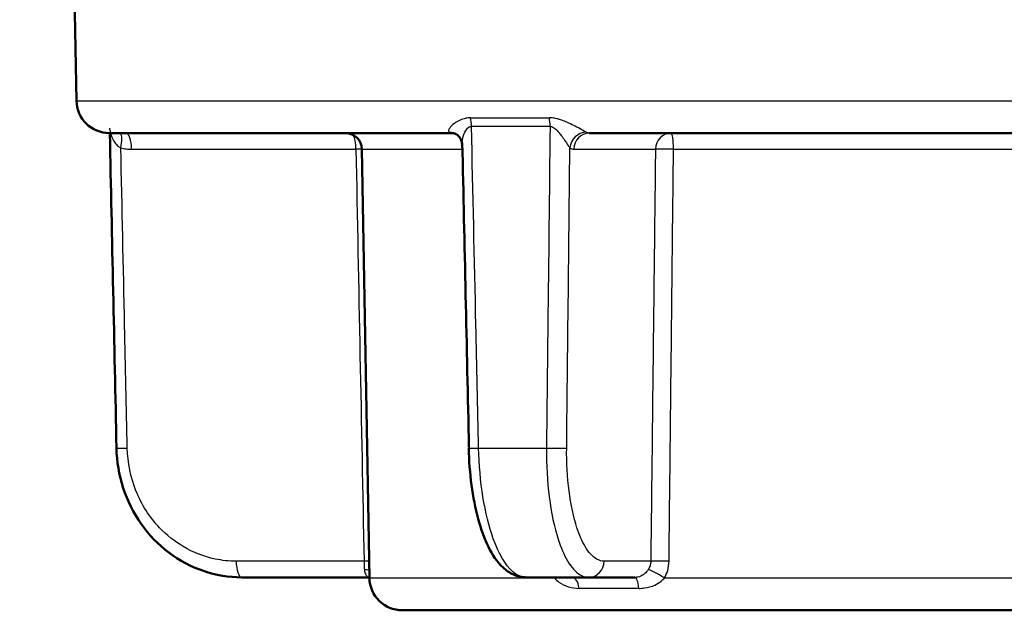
# Model space of a CAD drawing. Header units: millimetres. Extents: x 100 to 2000, y 93 to 2870.
# Tile 8 of 31: x 459 to 489, y 1673 to 1691. Entities that reach past the tile are written whole.
import ezdxf

# ---------------------------------------------------------------- set-up
doc = ezdxf.new("R2010")
doc.units = ezdxf.units.MM
doc.header["$LTSCALE"] = 10
for name, color, linetype, lineweight in [('Dimensions(ISO)', 7, 'Continuous', 25), ('Visible Edges(ISO)', 7, 'Continuous', 50), ('Visible Tangent Edges(ISO)', 7, 'Continuous', 25)]:
    doc.layers.add(name, color=color, linetype=linetype, lineweight=lineweight)
doc.styles.add('Text_3.5mm', font='arial.ttf', dxfattribs={"width": 0.9})
doc.dimstyles.new('KS-STANDARD', dxfattribs={"dimscale": 10, "dimtxt": 3.5, "dimasz": 2.5, "dimexe": 3.175, "dimexo": 0, "dimgap": 0.8, "dimtad": 1, "dimdec": 1, "dimrnd": 1e-08, "dimtxsty": 'Text_3.5mm', "dimcen": 0.09, "dimdle": 10, "dimclrd": 7, "dimclre": 7, "dimclrt": 7, "dimadec": 0, "dimazin": 2, "dimtfac": 0.714286, "dimtdec": 4, "dimtmove": 0, "dimatfit": 3, "dimfxl": 1, "dimtolj": 1, "dimlwd": 25, "dimlwe": 25, "dimarcsym": 0})

# ---------------------------------------------------------------- blocks, each defined once
blk = doc.blocks.new('*D11')
at = {"layer": 'Defpoints', "color": 0, "linetype": 'Continuous', "transparency": 16777216}
for p in [(646.924, 2049.125), (400.524, 1756.844), (646.924, 1516.051)]:
    blk.add_point(p, dxfattribs=at)
at = {"layer": 'Dimensions(ISO)', "color": 7, "linetype": 'Continuous', "lineweight": 25, "transparency": 16777216}
for p, q in [((400.524, 1756.844), (400.524, 2080.875)), ((646.924, 1516.051), (646.924, 2080.875)), ((425.524, 2049.125), (621.924, 2049.125))]:
    blk.add_line(p, q, dxfattribs=at)
at = {"layer": 'Dimensions(ISO)', "color": 7, "linetype": 'Continuous', "transparency": 16777216}
for points in [[(425.524, 2053.292), (425.524, 2044.959), (400.524, 2049.125)], [(621.924, 2053.292), (621.924, 2044.959), (646.924, 2049.125)]]:
    blk.add_solid(points, dxfattribs=at)
at = {"layer": 'Dimensions(ISO)', "color": 7, "linetype": 'Continuous', "lineweight": 25, "transparency": 16777216, "insert": (491.668, 2074.995), "char_height": 35, "attachment_point": 4, "style": 'Text_3.5mm'}
blk.add_mtext('\\A1;246', dxfattribs=at)

msp = doc.modelspace()

# ---------------------------------------------------------------- linework, layer by layer
at = {"layer": 'Visible Edges(ISO)'}
for p, q in [((460.601, 1688.826), (460.539, 1692.335)), ((461.6, 1687.844), (472.004, 1687.844)), ((476.19, 1687.844), (497.421, 1687.844)), ((469.507, 1674.326), (469.28, 1687.352)), ((465.627, 1674.344), (469.479, 1674.344)), ((476.175, 1674.344), (474.28, 1674.344)), ((476.175, 1674.344), (477.577, 1674.344)), ((490.541, 1673.344), (470.507, 1673.344))]:
    msp.add_line(p, q, dxfattribs=at)
for centre, radius, start, end in [((461.6, 1688.844), 1, 181, 270), ((468.78, 1687.344), 0.5, 1, 90), ((470.507, 1674.344), 1, 181, 270)]:
    msp.add_arc(centre, radius, start, end, dxfattribs=at)
for centre, major_axis, ratio, start_param, end_param in [((66917.188, 2844.916), (-3605.337, 70645.69), 0.939546, 1.539245, 1.53938), ((24628.383, 2844.179), (-1312.899, 70679.913), 0.34197, 1.580809, 1.58094)]:
    msp.add_ellipse(centre, major_axis=major_axis, ratio=ratio, start_param=start_param, end_param=end_param, dxfattribs=at)
for points, knots in [([(472.004, 1687.844), (472.019, 1687.844), (472.033, 1687.843), (472.06, 1687.839), (472.074, 1687.836), (472.098, 1687.83), (472.109, 1687.826), (472.129, 1687.818), (472.138, 1687.813), (472.154, 1687.805), (472.16, 1687.801), (472.165, 1687.798)], [-0.03486292, -0.03486292, -0.03486292, -0.03486292, -0.02789034, -0.02789034, -0.02091775, -0.02091775, -0.01394517, -0.01394517, -0.00697258, -0.00697258, 0, 0, 0, 0]), ([(472.322, 1687.517), (472.322, 1687.531), (472.32, 1687.548), (472.313, 1687.585), (472.308, 1687.606), (472.291, 1687.649), (472.28, 1687.672), (472.253, 1687.715), (472.236, 1687.735), (472.201, 1687.771), (472.183, 1687.786), (472.165, 1687.798)], [-0.03700651, -0.03700651, -0.03700651, -0.03700651, -0.0296052, -0.0296052, -0.0222039, -0.0222039, -0.0148026, -0.0148026, -0.0074013, -0.0074013, 0, 0, 0, 0]), ([(465.627, 1674.344), (465.233, 1674.344), (464.834, 1674.41), (464.081, 1674.666), (463.726, 1674.855), (463.083, 1675.342), (462.801, 1675.634), (462.332, 1676.301), (462.148, 1676.67), (461.894, 1677.449), (461.824, 1677.863), (461.815, 1678.272)], [0, 0, 0, 0, 0.1081229, 0.1081229, 0.2162458, 0.2162458, 0.3243686, 0.3243686, 0.4324915, 0.4324915, 0.5406144, 0.5406144, 0.5406144, 0.5406144]), ([(472.526, 1678.271), (472.534, 1677.894), (472.563, 1677.511), (472.659, 1676.786), (472.726, 1676.442), (472.898, 1675.808), (473, 1675.525), (473.247, 1675.026), (473.387, 1674.814), (473.662, 1674.559), (473.766, 1674.486), (474.005, 1674.377), (474.142, 1674.344), (474.28, 1674.344)], [0, 0, 0, 0, 0.1081229, 0.1081229, 0.2162458, 0.2162458, 0.3243686, 0.3243686, 0.4324915, 0.4324915, 0.4860335, 0.4860335, 0.5406144, 0.5406144, 0.5406144, 0.5406144])]:
    msp.add_open_spline(points, degree=3, knots=knots, dxfattribs=at)
msp.add_open_spline([(469.479, 1674.344), (469.488, 1674.344), (469.498, 1674.343), (469.507, 1674.343)], degree=3, dxfattribs=at)
at = {"layer": 'Visible Tangent Edges(ISO)'}
for p, q in [((460.601, 1688.826), (500.448, 1688.826)), ((472.578, 1688.307), (474.977, 1688.307)), ((474.999, 1688.047), (472.609, 1688.047)), ((462.275, 1687.352), (469.097, 1687.352)), ((469.28, 1687.352), (472.326, 1687.352)), ((475.72, 1687.352), (478.203, 1687.352)), ((478.752, 1687.352), (490.17, 1687.352)), ((472.828, 1678.274), (474.89, 1678.274)), ((469.343, 1674.835), (465.456, 1674.835)), ((478.06, 1674.835), (476.645, 1674.835)), ((469.507, 1674.326), (475.134, 1674.326)), ((478.477, 1674.326), (490.133, 1674.326)), ((477.699, 1674.01), (475.881, 1674.01))]:
    msp.add_line(p, q, dxfattribs=at)
for centre, major_axis, ratio, start_param, end_param in [((472.408, 1688.038), (0, 0.5), 0.401993, 4.729842, 5.279169), ((474.859, 1688.038), (0, 0.5), 0.28062, 4.729842, 5.279169), ((461.778, 1687.384), (0.121, 0.485), 0.329269, 4.812065, 6.031466), ((462.104, 1687.344), (0, 0.5), 0.34202, 4.729842, 6.283185), ((471.885, 1687.384), (0.28, 0.414), 0.913572, 0, 0.528367), ((476.072, 1687.384), (0.285, 0.411), 0.916294, 0.590991, 2.118272), ((476.19, 1687.344), (0, 0.5), 0.939693, 0, 1.553343), ((478.673, 1687.344), (0, 0.5), 0.939693, 0, 1.553343), ((478.673, 1687.344), (0, 0.5), 0.15763, 4.729842, 6.283185), ((468.927, 1687.344), (0, 0.5), 0.34202, 4.729842, 5.820568), ((468.927, 1687.344), (-0.5, -0.01), 0.011472, 3.927987, 4.363086), ((478.673, 1687.344), (-0.5, 0.006), 0.019503, 4.554337, 5.934106), ((462.315, 1678.283), (-0.5, -0.011), 0.010756, 0, 1.221471), ((473.025, 1678.283), (-0.5, -0.011), 0.009532, 0, 1.165261), ((475.034, 1678.283), (0.5, -0.005), 0.021469, 4.419803, 5.934091), ((465.627, 1674.844), (0, -0.5), 0.34202, 4.729842, 6.283185), ((469.172, 1674.826), (-0.5, -0.01), 0.011393, 4.001719, 4.363083), ((476.175, 1674.844), (0, -0.5), 0.939693, 0, 1.553343), ((478.53, 1674.826), (-0.5, 0.006), 0.019719, 4.538716, 5.934104), ((469.208, 1674.317), (0.496, 0.066), 0.517433, 0.865583, 1.204942), ((478.384, 1674.317), (-0.427, 0.26), 0.112941, 4.562274, 5.986117), ((474.89, 1674.317), (0.438, 0.242), 0.246082, 5.164111, 5.230173), ((475.682, 1673.844), (0, 0.5), 0.423599, 5.052226, 6.283185), ((477.577, 1673.844), (0, 0.5), 0.257773, 5.052226, 6.283185)]:
    msp.add_ellipse(centre, major_axis=major_axis, ratio=ratio, start_param=start_param, end_param=end_param, dxfattribs=at)
for points, knots in [([(472.578, 1688.307), (472.53, 1688.307), (472.483, 1688.302), (472.29, 1688.266), (472.177, 1688.201), (472.026, 1688.09), (471.978, 1688.041), (471.924, 1687.964), (471.913, 1687.934), (471.916, 1687.894), (471.924, 1687.88), (471.936, 1687.87)], [-0.1648578, -0.1648578, -0.1648578, -0.1648578, -0.1488801, -0.1488801, -0.0943606, -0.0943606, -0.0524226, -0.0524226, -0.0201625, -0.0201625, 0, 0, 0, 0]), ([(476.098, 1687.87), (476.077, 1687.883), (476.046, 1687.901), (475.954, 1687.952), (475.887, 1687.988), (475.753, 1688.058), (475.689, 1688.09), (475.575, 1688.145), (475.526, 1688.167), (475.424, 1688.209), (475.37, 1688.23), (475.277, 1688.26), (475.24, 1688.27), (475.157, 1688.29), (475.111, 1688.298), (475.035, 1688.305), (475.006, 1688.307), (474.977, 1688.307)], [-0.1649041, -0.1649041, -0.1649041, -0.1649041, -0.1394506, -0.1394506, -0.1030832, -0.1030832, -0.0751083, -0.0751083, -0.0560666, -0.0560666, -0.0364643, -0.0364643, -0.0239228, -0.0239228, -0.0092011, -0.0092011, 0, 0, 0, 0]), ([(461.607, 1687.99), (461.608, 1687.976), (461.609, 1687.96), (461.62, 1687.877), (461.642, 1687.795), (461.698, 1687.662), (461.729, 1687.607), (461.796, 1687.514), (461.831, 1687.476), (461.895, 1687.424), (461.922, 1687.406), (461.949, 1687.392)], [0.0290227, 0.0290227, 0.0290227, 0.0290227, 0.040912, 0.040912, 0.0858325, 0.0858325, 0.1187154, 0.1187154, 0.1471107, 0.1471107, 0.1648578, 0.1648578, 0.1648578, 0.1648578]), ([(471.936, 1687.87), (471.948, 1687.861), (471.959, 1687.855), (471.982, 1687.846), (471.993, 1687.844), (472.004, 1687.844)], [0, 0, 0, 0, 0.01743146, 0.01743146, 0.03486292, 0.03486292, 0.03486292, 0.03486292]), ([(472.322, 1687.517), (472.321, 1687.539), (472.323, 1687.562), (472.332, 1687.652), (472.35, 1687.726), (472.413, 1687.892), (472.465, 1687.988), (472.561, 1688.041), (472.585, 1688.047), (472.609, 1688.047)], [0.0370065, 0.0370065, 0.0370065, 0.0370065, 0.0524226, 0.0524226, 0.0943606, 0.0943606, 0.1488801, 0.1488801, 0.1648578, 0.1648578, 0.1648578, 0.1648578]), ([(472.828, 1678.274), (472.8, 1679.517), (472.773, 1680.76), (472.699, 1684.018), (472.654, 1686.033), (472.609, 1688.047)], [0, 0, 0, 0, 0.3730972, 0.3730972, 0.9775966, 0.9775966, 0.9775966, 0.9775966]), ([(474.999, 1688.047), (474.976, 1686.027), (474.954, 1684.006), (474.917, 1680.749), (474.903, 1679.511), (474.89, 1678.274)], [-0.9775966, -0.9775966, -0.9775966, -0.9775966, -0.371352, -0.371352, 0, 0, 0, 0]), ([(474.999, 1688.047), (475.014, 1688.047), (475.029, 1688.045), (475.068, 1688.035), (475.092, 1688.023), (475.135, 1687.994), (475.154, 1687.979), (475.203, 1687.934), (475.231, 1687.903), (475.285, 1687.84), (475.311, 1687.807), (475.372, 1687.726), (475.406, 1687.677), (475.479, 1687.572), (475.517, 1687.517), (475.57, 1687.439), (475.588, 1687.412), (475.602, 1687.392)], [0, 0, 0, 0, 0.0092011, 0.0092011, 0.0239228, 0.0239228, 0.0364643, 0.0364643, 0.0560666, 0.0560666, 0.0751083, 0.0751083, 0.1030832, 0.1030832, 0.1394506, 0.1394506, 0.1649041, 0.1649041, 0.1649041, 0.1649041]), ([(476.19, 1687.844), (476.174, 1687.844), (476.159, 1687.846), (476.128, 1687.855), (476.113, 1687.861), (476.098, 1687.87)], [0, 0, 0, 0, 0.01743146, 0.01743146, 0.03486292, 0.03486292, 0.03486292, 0.03486292]), ([(461.949, 1687.392), (462.002, 1687.379), (462.056, 1687.369), (462.165, 1687.356), (462.22, 1687.352), (462.275, 1687.352)], [-0.03486292, -0.03486292, -0.03486292, -0.03486292, -0.01743146, -0.01743146, 0, 0, 0, 0]), ([(462.144, 1678.274), (462.118, 1679.511), (462.091, 1680.749), (462.026, 1683.788), (461.987, 1685.59), (461.949, 1687.392)], [0, 0, 0, 0, 0.371352, 0.371352, 0.9121145, 0.9121145, 0.9121145, 0.9121145]), ([(469.097, 1687.352), (469.138, 1685.266), (469.179, 1683.18), (469.261, 1679.007), (469.302, 1676.921), (469.343, 1674.835)], [0, 0, 0, 0, 0.626034, 0.626034, 1.252068, 1.252068, 1.252068, 1.252068]), ([(475.504, 1678.274), (475.517, 1679.511), (475.53, 1680.749), (475.563, 1683.788), (475.582, 1685.59), (475.602, 1687.392)], [0, 0, 0, 0, 0.371352, 0.371352, 0.9121145, 0.9121145, 0.9121145, 0.9121145]), ([(475.602, 1687.392), (475.621, 1687.379), (475.641, 1687.369), (475.68, 1687.356), (475.7, 1687.352), (475.72, 1687.352)], [-0.03486292, -0.03486292, -0.03486292, -0.03486292, -0.01743146, -0.01743146, 0, 0, 0, 0]), ([(478.203, 1687.352), (478.191, 1686.309), (478.179, 1685.266), (478.155, 1683.18), (478.143, 1682.137), (478.131, 1681.094), (478.119, 1680.05), (478.108, 1679.007), (478.084, 1676.921), (478.072, 1675.878), (478.06, 1674.835)], [0, 0, 0, 0, 0.313017, 0.313017, 0.626034, 0.626034, 0.626034, 0.939051, 0.939051, 1.252068, 1.252068, 1.252068, 1.252068]), ([(478.616, 1674.835), (478.627, 1675.878), (478.639, 1676.921), (478.661, 1679.007), (478.672, 1680.05), (478.684, 1681.094), (478.695, 1682.137), (478.706, 1683.18), (478.729, 1685.266), (478.74, 1686.309), (478.752, 1687.352)], [-1.252068, -1.252068, -1.252068, -1.252068, -0.939051, -0.939051, -0.626034, -0.626034, -0.626034, -0.313017, -0.313017, 0, 0, 0, 0]), ([(465.456, 1674.835), (465.242, 1674.835), (465.026, 1674.857), (464.475, 1674.973), (464.15, 1675.1), (463.584, 1675.434), (463.34, 1675.629), (462.825, 1676.171), (462.576, 1676.559), (462.245, 1677.383), (462.154, 1677.832), (462.144, 1678.274)], [0, 0, 0, 0, 0.0682307, 0.0682307, 0.1773998, 0.1773998, 0.2724097, 0.2724097, 0.4078989, 0.4078989, 0.5406144, 0.5406144, 0.5406144, 0.5406144]), ([(474.28, 1674.344), (474.139, 1674.344), (473.996, 1674.405), (473.642, 1674.718), (473.438, 1675.064), (473.143, 1675.881), (473.034, 1676.32), (472.884, 1677.256), (472.839, 1677.768), (472.828, 1678.274)], [-0.5406144, -0.5406144, -0.5406144, -0.5406144, -0.4352283, -0.4352283, -0.2666105, -0.2666105, -0.1327142, -0.1327142, 0, 0, 0, 0]), ([(474.89, 1678.274), (474.885, 1677.768), (474.914, 1677.256), (475.033, 1676.314), (475.128, 1675.87), (475.328, 1675.251), (475.424, 1675.029), (475.648, 1674.647), (475.779, 1674.502), (476.001, 1674.369), (476.088, 1674.344), (476.175, 1674.344)], [-0.5406144, -0.5406144, -0.5406144, -0.5406144, -0.4078989, -0.4078989, -0.2724097, -0.2724097, -0.1773998, -0.1773998, -0.0682307, -0.0682307, 0, 0, 0, 0]), ([(476.645, 1674.835), (476.567, 1674.835), (476.489, 1674.857), (476.291, 1674.973), (476.175, 1675.1), (475.975, 1675.434), (475.89, 1675.629), (475.712, 1676.171), (475.629, 1676.559), (475.524, 1677.383), (475.499, 1677.832), (475.504, 1678.274)], [0, 0, 0, 0, 0.0682307, 0.0682307, 0.1773998, 0.1773998, 0.2724097, 0.2724097, 0.4078989, 0.4078989, 0.5406144, 0.5406144, 0.5406144, 0.5406144]), ([(469.343, 1674.835), (469.345, 1674.79), (469.346, 1674.744), (469.349, 1674.658), (469.351, 1674.618), (469.353, 1674.58)], [-0.1550764, -0.1550764, -0.1550764, -0.1550764, -0.1280719, -0.1280719, -0.10170184, -0.10170184, -0.10170184, -0.10170184]), ([(478.06, 1674.835), (478.06, 1674.788), (478.052, 1674.74), (478.025, 1674.654), (478.007, 1674.616), (477.984, 1674.58)], [-0.1550764, -0.1550764, -0.1550764, -0.1550764, -0.1267837, -0.1267837, -0.10170184, -0.10170184, -0.10170184, -0.10170184]), ([(478.477, 1674.326), (478.518, 1674.398), (478.551, 1674.474), (478.601, 1674.645), (478.615, 1674.741), (478.616, 1674.835)], [0.10170184, 0.10170184, 0.10170184, 0.10170184, 0.1267837, 0.1267837, 0.1550764, 0.1550764, 0.1550764, 0.1550764]), ([(469.353, 1674.58), (469.355, 1674.546), (469.362, 1674.513), (469.388, 1674.438), (469.41, 1674.402), (469.451, 1674.355), (469.468, 1674.344), (469.479, 1674.344)], [-0.4752892, -0.4752892, -0.4752892, -0.4752892, -0.4506715, -0.4506715, -0.4112832, -0.4112832, -0.3741717, -0.3741717, -0.3741717, -0.3741717]), ([(477.984, 1674.58), (477.968, 1674.556), (477.951, 1674.532), (477.902, 1674.475), (477.868, 1674.444), (477.783, 1674.387), (477.729, 1674.364), (477.64, 1674.347), (477.609, 1674.344), (477.577, 1674.344)], [-0.4752892, -0.4752892, -0.4752892, -0.4752892, -0.457726, -0.457726, -0.4296248, -0.4296248, -0.3930932, -0.3930932, -0.3741717, -0.3741717, -0.3741717, -0.3741717]), ([(475.134, 1674.326), (475.171, 1674.28), (475.217, 1674.236), (475.352, 1674.137), (475.452, 1674.088), (475.664, 1674.026), (475.773, 1674.01), (475.881, 1674.01)], [0, 0, 0, 0, 0.0246177, 0.0246177, 0.0640061, 0.0640061, 0.1011176, 0.1011176, 0.1011176, 0.1011176]), ([(477.699, 1674.01), (477.758, 1674.01), (477.817, 1674.014), (477.984, 1674.038), (478.089, 1674.068), (478.256, 1674.145), (478.321, 1674.185), (478.415, 1674.261), (478.448, 1674.293), (478.477, 1674.326)], [0.3741717, 0.3741717, 0.3741717, 0.3741717, 0.3930932, 0.3930932, 0.4296248, 0.4296248, 0.457726, 0.457726, 0.4752892, 0.4752892, 0.4752892, 0.4752892])]:
    msp.add_open_spline(points, degree=3, knots=knots, dxfattribs=at)
msp.add_open_spline([(475.125, 1674.344), (475.128, 1674.338), (475.131, 1674.332), (475.134, 1674.326)], degree=3, dxfattribs=at)

# ---------------------------------------------------------------- dimensions: what is measured, and where the dimension line sits
at = {"layer": 'Dimensions(ISO)', "color": 7, "linetype": 'Continuous', "lineweight": 25}
dim = msp.add_linear_dim(base=(646.924, 2049.125), p1=(400.524, 1756.844), p2=(646.924, 1516.051), angle=180, dimstyle='KS-STANDARD', override={"dimgap": 0.8, "dimdec": 0, "dimtol": 0, "dimlim": 0, "dimtp": 0, "dimtm": 0, "dimtdec": 4, "dimtofl": 0, "dimatfit": 1}, dxfattribs=at)
dim.commit()
dim.dimension.update_dxf_attribs({"geometry": '*D11', "text_midpoint": (526.724, 2049.125), "dimtype": 160})

doc.saveas('drawing.dxf')
